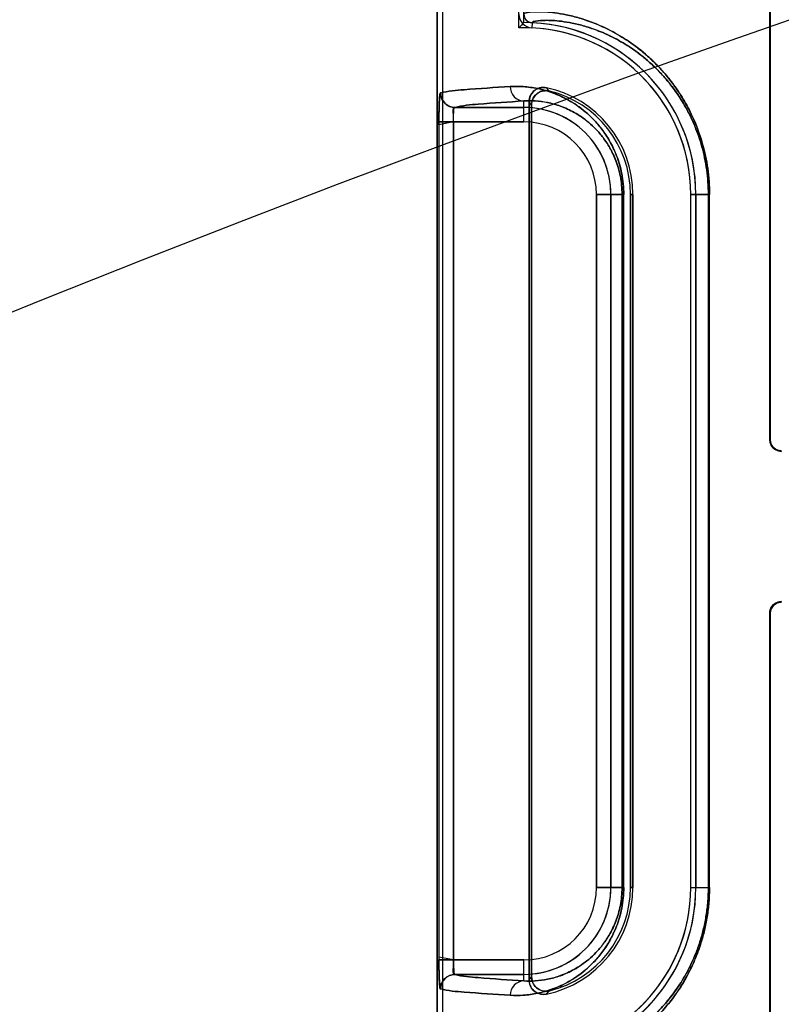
# Model space of a CAD drawing. Header units: millimetres. Extents: x 0 to 297, y 0 to 210.
# Tile 141 of 256: x 56.125 to 56.283, y 157.99 to 158.194. Entities that reach past the tile are written whole.
import ezdxf

# ---------------------------------------------------------------- set-up
doc = ezdxf.new("R2010")
doc.units = ezdxf.units.MM
doc.header["$LTSCALE"] = 16.335
doc.layers.get('0').update_dxf_attribs({"linetype": 'CONTINUOUS'})
for name, color, linetype in [('AXES_REF', 7, 'CONTINUOUS'), ('INTFCLR_1', 7, 'CONTINUOUS'), ('INTFCLR_72935', 7, 'CONTINUOUS')]:
    doc.layers.add(name, color=color, linetype=linetype)

msp = doc.modelspace()

# ---------------------------------------------------------------- linework, layer by layer
at = {"color": 7, "linetype": 'Continuous'}
for radius in [5.8174969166, 5.817, 5.7797484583]:
    msp.add_circle((57.454730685, 154.8339782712), radius, dxfattribs=at)
msp.add_arc((57.454730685, 154.8339782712), 5.76, 278.2771290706, 261.7228709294, dxfattribs=at)
at = {"layer": 'AXES_REF', "color": 9, "linetype": 'Continuous'}
for radius in [5.3067073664, 3.5571461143]:
    msp.add_circle((57.454730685, 154.8339782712), radius, dxfattribs=at)
at = {"layer": 'AXES_REF', "color": 7, "linetype": 'Continuous'}
msp.add_arc((57.454730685, 154.8339782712), 5.892, 143.2753836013, 36.7246163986, dxfattribs=at)
at = {"layer": 'INTFCLR_1', "color": 6, "linetype": 'Continuous'}
for p, q in [((56.2116317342, 158.5359697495), (56.2116317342, 156.9339697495)), ((56.2126896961, 158.5359798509), (56.2126896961, 156.9339697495)), ((56.2806607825, 158.1069697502), (56.2806607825, 158.2809697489)), ((56.2807695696, 158.1069697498), (56.2807695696, 158.2809697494)), ((56.23068969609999, 158.1771904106), (56.23068969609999, 157.9947490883)), ((56.23121462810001, 157.9954073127), (56.23121462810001, 158.1765321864)), ((56.25173739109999, 158.1579697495), (56.25173739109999, 158.0139697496)), ((56.25226232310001, 158.0139697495), (56.25226232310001, 158.1579697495)), ((56.26426232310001, 158.0139697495), (56.26426232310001, 158.1579697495)), ((56.265320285, 158.1579697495), (56.265320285, 158.0139697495)), ((56.2806607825, 157.8969697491), (56.2806607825, 158.0709697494)), ((56.2807695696, 157.8969697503), (56.2807695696, 158.0709697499))]:
    msp.add_line(p, q, dxfattribs=at)
at = {"layer": 'INTFCLR_1', "color": 9, "linetype": 'Continuous'}
for p, q in [((56.23134532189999, 158.1936171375), (56.2312945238, 158.1925603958)), ((56.2296317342, 158.1730216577), (56.2296317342, 158.1773678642)), ((56.2152981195, 158.1760212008), (56.2296317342, 158.1760212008)), ((56.2119781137, 158.1730216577), (56.2119781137, 157.9989178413)), ((56.2296317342, 158.1730216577), (56.2119781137, 158.1730216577)), ((56.21497497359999, 157.9989178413), (56.21497497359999, 158.1730216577)), ((56.2446836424, 158.0139697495), (56.2446836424, 158.1579697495)), ((56.2503559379, 158.1579697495), (56.2446836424, 158.1579697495)), ((56.2476831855, 158.1579697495), (56.2476831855, 158.0139697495)), ((56.2500053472, 158.1579697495), (56.2500053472, 158.0139697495)), ((56.2503559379, 158.0139697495), (56.2503559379, 158.1579697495)), ((56.25226232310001, 158.1579697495), (56.25173739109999, 158.1579697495)), ((56.26426232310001, 158.1579697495), (56.2681525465, 158.1579697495)), ((56.2679312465, 158.1579697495), (56.2679312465, 158.0139697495)), ((56.2681525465, 158.0139697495), (56.2681525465, 158.1579697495)), ((56.2806607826, 158.1069697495), (56.28076956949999, 158.1069697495)), ((56.2830629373, 158.1046866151), (56.2830629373, 158.104580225)), ((56.2830629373, 158.073359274), (56.2830629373, 158.0732528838)), ((56.28076956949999, 158.0709697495), (56.2806607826, 158.0709697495)), ((56.2446836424, 158.0139697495), (56.2503559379, 158.0139697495)), ((56.25173739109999, 158.0139697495), (56.25226232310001, 158.0139697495)), ((56.26426232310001, 158.0139697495), (56.2681525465, 158.0139697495)), ((56.21497497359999, 157.9989178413), (56.2296317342, 157.9989178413)), ((56.2296317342, 157.9945716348), (56.2296317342, 157.9989178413)), ((56.2296317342, 157.9959182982), (56.2152981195, 157.9959182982))]:
    msp.add_line(p, q, dxfattribs=at)
at = {"layer": 'INTFCLR_1', "color": 7, "linetype": 'Continuous'}
for p, q in [((56.21497497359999, 157.9989178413), (56.21197682, 157.9994974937)), ((56.2119781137, 157.9989178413), (56.21497497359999, 157.9989178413))]:
    msp.add_line(p, q, dxfattribs=at)
msp.add_lwpolyline([(56.2830629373, 158.1046866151), (56.2829812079, 158.1046877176), (56.2828987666, 158.1046917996), (56.2828157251, 158.1046989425), (56.2827315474, 158.1047093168), (56.2826470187, 158.1047229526), (56.2825642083, 158.1047394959), (56.2824838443, 158.1047586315), (56.2824053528, 158.1047803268), (56.2823288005, 158.1048044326)], dxfattribs=at)
at = {"layer": 'INTFCLR_1', "color": 6, "linetype": 'Continuous'}
for centre, radius, start, end in [((56.2314318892, 158.1954152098), 0.0028581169, 179.9999882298, 267.2452073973), ((56.2314318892, 158.1954152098), 0.001800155, 180, 267.24443316), ((56.2296317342, 158.1579697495), 0.03568855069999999, 2.350000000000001e-08, 87.2478819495), ((56.2296317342, 158.1579697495), 0.0346305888, 1.1159e-06, 87.24788268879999), ((56.2296317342, 158.1579697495), 0.0226305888, 1.7076e-06, 78.1110818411), ((56.2296317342, 158.1579697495), 0.0221056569, 1.409e-07, 76.16476393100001), ((56.2296317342, 158.0139697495), 0.0346305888, 272.7519890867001, 359.9999983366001), ((56.2296317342, 158.0139697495), 0.03568855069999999, 272.7520534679, 360), ((56.2296317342, 158.0139697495), 0.0226305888, 281.8889179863, 359.9999974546), ((56.2296317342, 158.0139697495), 0.0221056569, 283.8352360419, 2.365e-07)]:
    msp.add_arc(centre, radius, start, end, dxfattribs=at)
at = {"layer": 'INTFCLR_1', "color": 9, "linetype": 'Continuous'}
for centre, radius, start, end in [((56.19201062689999, 158.1407404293), 0.05777741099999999, 42.0440516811, 42.95981976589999), ((56.19220081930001, 158.1459572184), 0.0495671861, 38.0856590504, 39.0588528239), ((56.2296317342, 158.1579697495), 0.0180514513, 4.199999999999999e-09, 90.00000000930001), ((56.2296317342, 158.1579697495), 0.0150519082, 2.598e-07, 89.99999993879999), ((56.2296317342, 158.0139697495), 0.0180514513, 269.9999999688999, 360), ((56.2296317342, 158.0139697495), 0.0150519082, 270.0000000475, 359.9999997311), ((56.19220081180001, 158.0259822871), 0.04956719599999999, 320.9411467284, 321.9143403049), ((56.192010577, 158.0311991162), 0.0577774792, 317.040180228, 317.9559472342)]:
    msp.add_arc(centre, radius, start, end, dxfattribs=at)
for points, knots in [([(56.2296317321, 158.1954153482), (56.2296317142, 158.19549852), (56.2299255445, 158.1956642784), (56.2308105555, 158.1958389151), (56.23230026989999, 158.19593599), (56.2341959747, 158.1958768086), (56.2361955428, 158.1956825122), (56.2385597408, 158.1952821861), (56.2407522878, 158.1947332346), (56.2426814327, 158.1941200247), (56.2448732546, 158.1933114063), (56.2478326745, 158.1919601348), (56.2508378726, 158.190170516), (56.2533633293, 158.1883424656), (56.25538617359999, 158.1866621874), (56.25744550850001, 158.1846846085), (56.2595156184, 158.1823614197), (56.26118051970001, 158.1801400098), (56.2624793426, 158.178135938), (56.2638069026, 158.175849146), (56.265012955, 158.1733313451), (56.26605715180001, 158.1705848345), (56.2667684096, 158.1683096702), (56.2673617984, 158.1658809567), (56.26796580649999, 158.1624349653), (56.2681525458, 158.1597647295), (56.2681525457, 158.1579697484)], [0, 0, 0, 0, 0.0041251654, 0.0132567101, 0.04827247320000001, 0.0750913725, 0.1081005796, 0.1475768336, 0.1940064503, 0.2200398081, 0.2479521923, 0.3098400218, 0.3811074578, 0.4210144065, 0.464380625, 0.5114269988, 0.5624909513, 0.6185507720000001, 0.6489188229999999, 0.6808977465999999, 0.7496560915, 0.7870631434, 0.8265668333, 0.8678076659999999, 0.9109723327, 1, 1, 1, 1]), ([(56.2313453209, 158.1936171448), (56.2313444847, 158.1938661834), (56.232665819, 158.1940214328), (56.2337991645, 158.1941525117), (56.2356974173, 158.1940990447), (56.237562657, 158.1939243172), (56.2398155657, 158.1935506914), (56.2418926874, 158.1930339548), (56.24372457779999, 158.1924537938), (56.2458063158, 158.1916876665), (56.2486172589, 158.1904042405), (56.2514722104, 158.1887016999), (56.253871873, 158.1869606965), (56.2557944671, 158.1853592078), (56.2577520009, 158.183473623), (56.2597194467, 158.1812579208), (56.2613021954, 158.179138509), (56.2625367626, 158.1772261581), (56.2637992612, 158.175042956), (56.2649458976, 158.1726393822), (56.2659385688, 158.1700175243), (56.26661497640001, 158.1678450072), (56.26717921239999, 158.1655257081), (56.2677536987, 158.1622343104), (56.2679312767, 158.1596841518), (56.2679312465, 158.1579697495)], [0, 0, 0, 0, 0.0129799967, 0.0479265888, 0.0746769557, 0.107558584, 0.1468339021, 0.1931237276, 0.2191172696, 0.2469357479, 0.3087068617, 0.3798727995, 0.4197668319, 0.4631378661, 0.5101807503, 0.5612954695, 0.617412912, 0.6478519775, 0.679892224, 0.7488153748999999, 0.7863305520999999, 0.8259450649, 0.8673308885, 0.9106451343, 1, 1, 1, 1]), ([(56.2123042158, 158.1790207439), (56.2138943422, 158.1794515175), (56.2187641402, 158.1798181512), (56.2235762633, 158.180191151), (56.2267689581, 158.1803674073)], [0, 0, 0, 0, 0.3400295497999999, 1, 1, 1, 1]), ([(56.2267689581, 158.1803674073), (56.2276775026, 158.1804175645), (56.2295802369, 158.1804041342), (56.2325434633, 158.1799992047), (56.23572086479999, 158.1791014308), (56.2384433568, 158.1778528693), (56.2406753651, 158.1764636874), (56.2424329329, 158.1751257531), (56.244189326, 158.173480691), (56.2459125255, 158.1714619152), (56.2472347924, 158.1694562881), (56.2482107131, 158.1675873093), (56.24890509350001, 158.1659707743), (56.2495066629, 158.1641825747), (56.2499783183, 158.1622351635), (56.2502849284, 158.1601452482), (56.250355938, 158.1587056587), (56.2503559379, 158.1579697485)], [0, 0, 0, 0, 0.0750554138, 0.1564841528, 0.2459854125, 0.3464640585, 0.4023384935, 0.4625915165, 0.5283646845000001, 0.6004622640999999, 0.6810443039, 0.7258982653, 0.7742486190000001, 0.8260106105, 0.8813405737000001, 0.9392984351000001, 1, 1, 1, 1]), ([(56.2267689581, 158.1803674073), (56.2267727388, 158.1796082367), (56.2273555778, 158.1780503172), (56.2288970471, 158.1773718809), (56.2296317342, 158.1773678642)], [0, 0, 0, 0, 0.5081941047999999, 1, 1, 1, 1]), ([(56.2296317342, 158.1773678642), (56.22646793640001, 158.1771916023), (56.221699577, 158.1768187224), (56.2168731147, 158.1764518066), (56.2152981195, 158.1760212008)], [0, 0, 0, 0, 0.659940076, 1, 1, 1, 1]), ([(56.2296317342, 158.1773678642), (56.2304116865, 158.1774177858), (56.2320471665, 158.1774198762), (56.234598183, 158.1770869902), (56.2373383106, 158.1763248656), (56.2396891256, 158.1752529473), (56.2416177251, 158.1740548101), (56.24313882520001, 158.1728972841), (56.2446595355, 158.1714711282), (56.2461529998, 158.1697175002), (56.2472984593, 158.1679741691), (56.2481444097, 158.166348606), (56.2487466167, 158.1649414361), (56.2492684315, 158.1633837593), (56.2496777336, 158.161686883), (56.24994371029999, 158.1598658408), (56.2500053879, 158.1586112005), (56.2500053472, 158.1579697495)], [0, 0, 0, 0, 0.0744477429, 0.1553151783, 0.2443339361, 0.3444117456, 0.4002041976, 0.4603600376, 0.5261873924, 0.5984175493, 0.6792891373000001, 0.724268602, 0.7728488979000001, 0.8249350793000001, 0.8805719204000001, 0.9388974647, 1, 1, 1, 1]), ([(56.2503559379, 158.0139697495), (56.2503559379, 158.0132418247), (56.2502858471, 158.0118052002), (56.2499817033, 158.0097214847), (56.2495110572, 158.0077728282), (56.2489134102, 158.0059909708), (56.2482232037, 158.004379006), (56.2474683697, 158.0029281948), (56.2466676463, 158.0016221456), (56.24558988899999, 158.0000997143), (56.2441923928, 157.9984622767), (56.2424393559, 157.996819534), (56.2406892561, 157.9954855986), (56.2384634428, 157.9940977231), (56.23574565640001, 157.9928471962), (56.23303170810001, 157.9920768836), (56.2309789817, 157.9917263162), (56.2290825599, 157.9915319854), (56.2276797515, 157.9915218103), (56.2267689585, 157.9915720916)], [0, 0, 0, 0, 0.0600375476, 0.1184073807, 0.1734336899, 0.2251567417, 0.2732358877, 0.317912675, 0.3599266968, 0.3994875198, 0.4716710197, 0.5370331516, 0.5972817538, 0.6528632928, 0.7531314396, 0.8428522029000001, 0.8846845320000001, 0.924765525, 1, 1, 1, 1]), ([(56.2500053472, 158.0139697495), (56.2500053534, 158.0133352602), (56.2499445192, 158.0120831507), (56.2496806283, 158.0102673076), (56.2492722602, 158.008569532), (56.2487538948, 158.0070177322), (56.2481552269, 158.0056143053), (56.2473091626, 158.0039822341), (56.2461596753, 158.0022297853), (56.2446620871, 158.0004712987), (56.2431442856, 157.9990471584), (56.2416297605, 157.9978931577), (56.2397064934, 157.9966961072), (56.2373595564, 157.9956224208), (56.2346155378, 157.9948555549), (56.2320557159, 157.9945197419), (56.23041361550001, 157.9945215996), (56.2296317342, 157.9945716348)], [0, 0, 0, 0, 0.0604394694, 0.1191901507, 0.1745415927, 0.2265538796, 0.274859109, 0.3197301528, 0.4015414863, 0.4738574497, 0.5392651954, 0.5994277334, 0.6549322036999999, 0.7548092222, 0.844057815, 0.9253680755, 1, 1, 1, 1]), ([(56.2681525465, 158.0139697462), (56.2681525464, 158.0129493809), (56.2680724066, 158.0109292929), (56.2677762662, 158.0084349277), (56.2674320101, 158.0064997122), (56.2670328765, 158.0046597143), (56.2664333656, 158.0024744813), (56.2655712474, 158.0000165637), (56.2643243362, 157.9970916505), (56.2629034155, 157.9944461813), (56.2613569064, 157.9920757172), (56.2598599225, 157.9900239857), (56.2583011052, 157.9881838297), (56.2567058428, 157.986544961), (56.2552005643, 157.9851252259), (56.2540394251, 157.9841541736), (56.25326119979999, 157.983553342)], [0, 0, 0, 0, 0.08730654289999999, 0.172772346, 0.2147041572, 0.2554545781, 0.333839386, 0.4084135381, 0.4781495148, 0.6057562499, 0.6646647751, 0.7202336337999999, 0.8229921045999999, 0.870654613, 0.9158756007, 1, 1, 1, 1]), ([(56.2679312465, 158.0139697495), (56.267931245, 158.0129951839), (56.2678550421, 158.0110658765), (56.2675734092, 158.0086835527), (56.267246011, 158.0068352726), (56.2668664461, 158.0050780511), (56.2662963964, 158.0029913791), (56.2654765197, 158.0006442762), (56.2642911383, 157.9978522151), (56.2629400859, 157.9953268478), (56.2614696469, 157.9930643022), (56.26004654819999, 157.9911067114), (56.2585648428, 157.9893513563), (56.2570482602, 157.9877883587), (56.25561789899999, 157.9864351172), (56.2545142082, 157.9855097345), (56.25377456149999, 157.9849371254)], [0, 0, 0, 0, 0.08744030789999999, 0.1730280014, 0.2150149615, 0.2558178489, 0.3342943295, 0.4089207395, 0.4787086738, 0.6063040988, 0.6652024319, 0.7207237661, 0.8233711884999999, 0.8709430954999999, 0.9160744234, 1, 1, 1, 1]), ([(56.2152981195, 157.9959182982), (56.21687313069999, 157.9954877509), (56.2216995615, 157.9951207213), (56.22646793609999, 157.9947478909), (56.2296317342, 157.9945716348)], [0, 0, 0, 0, 0.3400599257, 1, 1, 1, 1]), ([(56.2296317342, 157.9945716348), (56.22889704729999, 157.994567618), (56.2273555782, 157.9938891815), (56.2267727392, 157.9923312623), (56.2267689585, 157.9915720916)], [0, 0, 0, 0, 0.4918058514, 1, 1, 1, 1]), ([(56.2267689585, 157.9915720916), (56.22357626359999, 157.991748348), (56.2187641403, 157.9921213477), (56.2138943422, 157.9924879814), (56.21230421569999, 157.9929187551)], [0, 0, 0, 0, 0.6599704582, 1, 1, 1, 1])]:
    msp.add_open_spline(points, degree=3, knots=knots, dxfattribs=at)
at = {"layer": 'INTFCLR_1', "color": 6, "linetype": 'Continuous'}
for points, knots in [([(56.2342939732, 158.1801148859), (56.2338240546, 158.1802138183), (56.2328193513, 158.1801785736), (56.2312504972, 158.1792936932), (56.2306896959, 158.1779716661), (56.2306896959, 158.1771904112)], [0, 0, 0, 0, 0.2757344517, 0.5514160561, 1, 1, 1, 1]), ([(56.23121462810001, 158.1765321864), (56.23121462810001, 158.1770220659), (56.2314649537, 158.1780144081), (56.2326942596, 158.1793783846), (56.23414317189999, 158.1796248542), (56.2349178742, 158.1794340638)], [0, 0, 0, 0, 0.2761842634, 0.5501881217, 1, 1, 1, 1]), ([(56.2830629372, 158.1045802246), (56.28260031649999, 158.1045778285), (56.2813540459, 158.1049213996), (56.2806607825, 158.1062152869), (56.2806607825, 158.1069697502)], [0, 0, 0, 0, 0.380109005, 1, 1, 1, 1]), ([(56.2806607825, 158.0709697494), (56.2806607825, 158.0714446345), (56.2810234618, 158.0726918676), (56.28231979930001, 158.0733631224), (56.2830629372, 158.0733592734)], [0, 0, 0, 0, 0.3898787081, 1, 1, 1, 1]), ([(56.2807695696, 158.0709697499), (56.2807695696, 158.0714474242), (56.28114087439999, 158.0726437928), (56.2823757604, 158.0732559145), (56.2830629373, 158.0732528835)], [0, 0, 0, 0, 0.4100708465, 1, 1, 1, 1]), ([(56.2152981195, 157.9959182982), (56.2148040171, 157.9959853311), (56.21512652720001, 157.9976042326), (56.21497180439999, 157.9984069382), (56.21497497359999, 157.9989178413)], [0, 0, 0, 0, 0.4939159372, 1, 1, 1, 1]), ([(56.21230421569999, 157.9929187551), (56.2123050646, 157.9936835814), (56.2129434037, 157.9952751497), (56.21453430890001, 157.9959174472), (56.2152981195, 157.9959182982)], [0, 0, 0, 0, 0.5003322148, 1, 1, 1, 1]), ([(56.2349178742, 157.9925054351), (56.2344422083, 157.9923882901), (56.2334187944, 157.992394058), (56.2318004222, 157.9932615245), (56.23121462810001, 157.994609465), (56.23121462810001, 157.9954073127)], [0, 0, 0, 0, 0.2761837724, 0.5501894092, 1, 1, 1, 1]), ([(56.2306896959, 157.9947490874), (56.2306896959, 157.9942688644), (56.2309311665, 157.9932929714), (56.2321202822, 157.9919400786), (56.2335294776, 157.9916636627), (56.2342939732, 157.9918246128)], [0, 0, 0, 0, 0.2757362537, 0.5514164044, 1, 1, 1, 1])]:
    msp.add_open_spline(points, degree=3, knots=knots, dxfattribs=at)
at = {"layer": 'INTFCLR_1', "color": 7, "linetype": 'Continuous'}
for points, knots in [([(56.2123409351, 158.1790587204), (56.21222276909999, 158.1791994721), (56.2121172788, 158.1779479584), (56.2120463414, 158.1772051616), (56.2119883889, 158.175111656), (56.2119781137, 158.1737801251), (56.2119781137, 158.1730216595)], [0, 0, 0, 0, 0.090819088, 0.3065073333, 0.6251820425, 1, 1, 1, 1]), ([(56.2119781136, 158.173021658), (56.2119781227, 158.173576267), (56.2119866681, 158.1746425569), (56.2120170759, 158.1766476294), (56.2121314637, 158.1780926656), (56.21230421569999, 158.1790207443)], [0, 0, 0, 0, 0.2766750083, 0.5320067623, 1, 1, 1, 1]), ([(56.2152981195, 158.1760212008), (56.21453430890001, 158.1760220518), (56.2129434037, 158.1766643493), (56.2123050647, 158.1782559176), (56.2123042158, 158.1790207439)], [0, 0, 0, 0, 0.4996677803, 1, 1, 1, 1]), ([(56.2123409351, 158.1790587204), (56.2123372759, 158.1782886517), (56.2129656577, 158.1766825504), (56.2145688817, 158.1760365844), (56.2153344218, 158.1760402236)], [0, 0, 0, 0, 0.5014745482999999, 1, 1, 1, 1]), ([(56.21497497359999, 158.1730216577), (56.2149749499, 158.1735237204), (56.21514005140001, 158.1743281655), (56.2147958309, 158.1759527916), (56.2152981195, 158.1760212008)], [0, 0, 0, 0, 0.4975901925, 1, 1, 1, 1]), ([(56.21497497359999, 158.1730216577), (56.2149749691, 158.1732146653), (56.2149788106, 158.1739692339), (56.2150468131, 158.1750247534), (56.21511619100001, 158.1756722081), (56.2152597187, 158.1760845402), (56.2153344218, 158.1760402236)], [0, 0, 0, 0, 0.1877948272, 0.7473227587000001, 0.9154867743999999, 1, 1, 1, 1]), ([(56.2830629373, 158.1046866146), (56.2825132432, 158.1046942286), (56.2813014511, 158.1051231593), (56.2807665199, 158.1063517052), (56.2807695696, 158.1069697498)], [0, 0, 0, 0, 0.4707546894, 1, 1, 1, 1]), ([(56.21197682, 157.9994974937), (56.21197509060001, 157.9991111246), (56.211979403, 157.9981601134), (56.2119919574, 157.9968670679), (56.2120208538, 157.9956545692), (56.21206773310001, 157.9945853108), (56.2121074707, 157.9936830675), (56.2122137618, 157.9931425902), (56.2122556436, 157.9929319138), (56.21230421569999, 157.9929187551)], [0, 0, 0, 0, 0.1753970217, 0.4315905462, 0.5876692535, 0.7243269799, 0.9227195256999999, 0.9771554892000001, 1, 1, 1, 1]), ([(56.21230421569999, 157.9929187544), (56.2121883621, 157.9934196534), (56.21202824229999, 157.994596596), (56.2120016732, 157.9966062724), (56.2119781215, 157.9981003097), (56.2119781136, 157.9989178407)], [0, 0, 0, 0, 0.2545329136, 0.592420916, 1, 1, 1, 1])]:
    msp.add_open_spline(points, degree=3, knots=knots, dxfattribs=at)
msp.add_open_spline([(56.2823288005, 158.1048044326), (56.2818368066, 158.104968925), (56.281109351, 158.1052526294), (56.2811093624, 158.105771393)], degree=3, dxfattribs=at)
at = {"layer": 'INTFCLR_72935', "color": 6, "linetype": 'Continuous'}
for p, q in [((56.2116317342, 156.9339697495), (56.2116317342, 158.5359697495)), ((56.2126896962, 158.5359899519), (56.2126896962, 156.9339697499)), ((56.2285737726, 158.1925841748), (56.2285737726, 158.5362932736)), ((56.2296317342, 158.1936583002), (56.2296317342, 158.5363134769)), ((56.2806607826, 158.2809697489), (56.2806607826, 158.1069697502)), ((56.28076956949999, 158.2809697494), (56.28076956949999, 158.1069697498)), ((56.23068969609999, 157.9947490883), (56.23068969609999, 158.1771904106)), ((56.23121462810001, 158.1765321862), (56.23121462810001, 157.9954073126)), ((56.25173739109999, 158.0139697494), (56.25173739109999, 158.1579697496)), ((56.25226232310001, 158.1579697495), (56.25226232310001, 158.0139697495)), ((56.2642623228, 158.0139697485), (56.2642623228, 158.1579697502)), ((56.265320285, 158.0139697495), (56.265320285, 158.1579697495)), ((56.2806607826, 158.0709697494), (56.2806607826, 157.8969697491)), ((56.28076956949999, 158.0709697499), (56.28076956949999, 157.8969697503))]:
    msp.add_line(p, q, dxfattribs=at)
at = {"layer": 'INTFCLR_72935', "color": 9, "linetype": 'Continuous'}
for p, q in [((56.2296317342, 158.1730216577), (56.2296317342, 158.1773678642)), ((56.2296317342, 158.1760212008), (56.2152981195, 158.1760212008)), ((56.2119781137, 158.173021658), (56.2119781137, 157.9989178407)), ((56.21497497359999, 158.1730216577), (56.21497497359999, 157.9989178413)), ((56.21497497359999, 158.1730216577), (56.2296317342, 158.1730216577)), ((56.2446836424, 158.1579697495), (56.2446836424, 158.0139697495)), ((56.2446836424, 158.1579697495), (56.2503559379, 158.1579697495)), ((56.2476831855, 158.0139697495), (56.2476831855, 158.1579697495)), ((56.2500053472, 158.0139697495), (56.2500053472, 158.1579697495)), ((56.250355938, 158.0139697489), (56.250355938, 158.1579697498)), ((56.25173739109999, 158.1579697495), (56.25226232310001, 158.1579697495)), ((56.2681525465, 158.1579697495), (56.26426232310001, 158.1579697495)), ((56.2679312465, 158.0139697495), (56.2679312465, 158.1579697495)), ((56.2681525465, 158.0139697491), (56.2681525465, 158.1579697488)), ((56.28076956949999, 158.1069697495), (56.2806607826, 158.1069697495)), ((56.2830629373, 158.104580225), (56.2830629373, 158.1046866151)), ((56.2830629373, 158.0732528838), (56.2830629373, 158.073359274)), ((56.2806607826, 158.0709697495), (56.28076956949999, 158.0709697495)), ((56.2503559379, 158.0139697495), (56.2446836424, 158.0139697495)), ((56.25226232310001, 158.0139697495), (56.25173739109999, 158.0139697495)), ((56.26426232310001, 158.0139697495), (56.2681525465, 158.0139697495)), ((56.2296317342, 157.9989178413), (56.2119781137, 157.9989178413)), ((56.2296317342, 157.9945716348), (56.2296317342, 157.9989178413)), ((56.2152981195, 157.9959182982), (56.2296317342, 157.9959182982))]:
    msp.add_line(p, q, dxfattribs=at)
at = {"layer": 'INTFCLR_72935', "color": 7, "linetype": 'Continuous'}
for p, q in [((56.21497497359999, 158.1730216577), (56.21197682, 158.1724420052)), ((56.2119781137, 158.1730216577), (56.21497497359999, 158.1730216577))]:
    msp.add_line(p, q, dxfattribs=at)
for points in [[(56.2823319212, 158.1048033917), (56.2824069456, 158.1047798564), (56.2824836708, 158.104758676), (56.2825620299, 158.1047399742), (56.2826419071, 158.1047238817), (56.2827232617, 158.1047105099), (56.28280613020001, 158.104699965), (56.28289045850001, 158.104692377), (56.2829760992, 158.1046878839), (56.2830629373, 158.1046866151)], [(56.2830629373, 158.0732528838), (56.282981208, 158.0732517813), (56.2828987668, 158.0732476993), (56.2828157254, 158.0732405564), (56.2827315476, 158.0732301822), (56.282647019, 158.0732165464), (56.28256420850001, 158.0732000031), (56.2824838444, 158.0731808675), (56.2824053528, 158.0731591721), (56.2823288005, 158.0731350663)]]:
    msp.add_lwpolyline(points, dxfattribs=at)
at = {"layer": 'INTFCLR_72935', "color": 6, "linetype": 'Continuous'}
for centre, radius, start, end in [((56.2994108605, 158.1238711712), 0.0986882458, 134.9967146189, 135.8720288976), ((56.2296317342, 158.1579697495), 0.03568855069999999, 0, 90), ((56.2296317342, 158.1579697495), 0.0346305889, 1.1159e-06, 91.75065371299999), ((56.2296317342, 158.1579697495), 0.0226305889, 1.7076e-06, 78.11108184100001), ((56.2296317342, 158.1579697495), 0.0221056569, 2.407e-07, 76.16476395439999), ((56.2296317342, 158.0139697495), 0.0346305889, 268.2493463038, 359.9999983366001), ((56.2296317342, 158.0139697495), 0.03568855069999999, 270, 359.9999999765), ((56.2296317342, 158.0139697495), 0.0226305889, 281.8889179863, 359.9999974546), ((56.2296317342, 158.0139697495), 0.0221056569, 283.835236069, 359.9999998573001)]:
    msp.add_arc(centre, radius, start, end, dxfattribs=at)
at = {"layer": 'INTFCLR_72935', "color": 9, "linetype": 'Continuous'}
for centre, radius, start, end in [((56.1920105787, 158.1407403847), 0.0577774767, 42.0440525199, 42.9598195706), ((56.19220081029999, 158.1459572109), 0.0495671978, 38.0856594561, 39.0588530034), ((56.2296317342, 158.1579697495), 0.0180514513, 0, 89.99999998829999), ((56.2296317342, 158.1579697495), 0.0150519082, 2.598e-07, 89.99999993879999), ((56.2296317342, 158.0139697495), 0.0180514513, 270.000000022, 359.9999999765), ((56.2296317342, 158.0139697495), 0.0150519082, 270.0000000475, 359.9999997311), ((56.19220082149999, 158.0259822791), 0.04956718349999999, 320.9411468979, 321.9143407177), ((56.19201062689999, 158.0311990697), 0.05777741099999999, 317.0401802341, 317.9559483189)]:
    msp.add_arc(centre, radius, start, end, dxfattribs=at)
for points, knots in [([(56.2681525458, 158.1579697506), (56.2681525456, 158.1597627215), (56.267966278, 158.1624292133), (56.2673641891, 158.1658687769), (56.2667735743, 158.1682903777), (56.2660654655, 158.1705605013), (56.2650253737, 158.1733023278), (56.263823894, 158.175816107), (56.2625011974, 158.1781001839), (56.26120253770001, 158.1801090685), (56.25983515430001, 158.181936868), (56.2584219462, 158.1835890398), (56.2570711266, 158.1850439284), (56.25481524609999, 158.1872108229), (56.2516038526, 158.1897129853), (56.2483661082, 158.1916435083), (56.2459411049, 158.1928240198), (56.2437837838, 158.1937404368), (56.2412908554, 158.1945989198), (56.2385446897, 158.1952856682), (56.2361719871, 158.1956858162), (56.2341689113, 158.1958787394), (56.2322785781, 158.1959354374), (56.2307989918, 158.1958372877), (56.2299206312, 158.1956626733), (56.229631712, 158.1954975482), (56.22963173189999, 158.1954153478)], [0, 0, 0, 0, 0.0889302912, 0.1320109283, 0.1731077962, 0.212468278, 0.2498811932, 0.3184911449, 0.3503407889, 0.3807521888, 0.4370994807, 0.4633826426, 0.4885643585, 0.5355429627, 0.6183983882, 0.6898525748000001, 0.7220784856, 0.7521177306, 0.8060655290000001, 0.8526625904, 0.8923367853, 0.9253917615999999, 0.9521384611, 0.9869002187, 0.9959229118, 1, 1, 1, 1]), ([(56.2679312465, 158.1579697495), (56.26793124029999, 158.1596822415), (56.2677541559, 158.1622288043), (56.267181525, 158.1655138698), (56.2666199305, 158.1678262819), (56.2659465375, 158.1699941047), (56.264957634, 158.1726119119), (56.2638152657, 158.1750117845), (56.262557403, 158.1771922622), (56.261322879, 158.1791093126), (56.2600230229, 158.180853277), (56.2586794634, 158.1824292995), (56.2573956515, 158.1838167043), (56.2552523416, 158.1858819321), (56.2522009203, 158.1882654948), (56.2491247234, 158.1901028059), (56.246820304, 158.1912246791), (56.2447718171, 158.192094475), (56.2424034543, 158.1929073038), (56.2398013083, 158.1935538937), (56.2375401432, 158.1939274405), (56.23567143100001, 158.1941010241), (56.233779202, 158.1941512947), (56.2326521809, 158.1940214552), (56.23134448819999, 158.1938632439), (56.2313453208, 158.1936171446)], [0, 0, 0, 0, 0.0892574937, 0.1324858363, 0.1737178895, 0.2131948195, 0.2507247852, 0.3195072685, 0.3514092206, 0.3818863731, 0.4383142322, 0.4646003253, 0.489806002, 0.5368107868, 0.6196019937, 0.6909815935, 0.7231289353, 0.7531316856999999, 0.8069425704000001, 0.8533911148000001, 0.8928871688, 0.9258110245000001, 0.952476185, 0.9871728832, 1, 1, 1, 1]), ([(56.2267689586, 158.1803674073), (56.22357626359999, 158.180191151), (56.2187641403, 158.1798181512), (56.2138943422, 158.1794515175), (56.21230421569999, 158.1790207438)], [0, 0, 0, 0, 0.6599704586, 1, 1, 1, 1]), ([(56.2503559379, 158.1579697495), (56.2503559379, 158.1586976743), (56.2502858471, 158.1601342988), (56.2499817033, 158.1622180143), (56.2495110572, 158.1641666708), (56.2489134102, 158.1659485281), (56.2482232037, 158.1675604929), (56.2474683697, 158.1690113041), (56.2466676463, 158.1703173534), (56.24558988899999, 158.1718397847), (56.2441923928, 158.1734772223), (56.2424393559, 158.1751199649), (56.2406892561, 158.1764539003), (56.2384634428, 158.1778417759), (56.23574565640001, 158.1790923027), (56.23303170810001, 158.1798626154), (56.2309789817, 158.1802131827), (56.2290825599, 158.1804075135), (56.2276797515, 158.1804176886), (56.2267689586, 158.1803674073)], [0, 0, 0, 0, 0.0600375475, 0.1184073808, 0.1734336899, 0.2251567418, 0.2732358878, 0.3179126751, 0.3599266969, 0.3994875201, 0.47167102, 0.537033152, 0.5972817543, 0.6528632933, 0.7531314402, 0.8428522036, 0.8846845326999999, 0.9247655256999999, 1, 1, 1, 1]), ([(56.2267689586, 158.1803674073), (56.2267727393, 158.1796082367), (56.2273555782, 158.1780503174), (56.22889704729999, 158.1773718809), (56.2296317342, 158.1773678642)], [0, 0, 0, 0, 0.5081941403, 1, 1, 1, 1]), ([(56.2152981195, 158.1760212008), (56.21687313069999, 158.1764517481), (56.2216995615, 158.1768187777), (56.22646793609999, 158.1771916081), (56.2296317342, 158.1773678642)], [0, 0, 0, 0, 0.3400599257, 1, 1, 1, 1]), ([(56.2500053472, 158.1579697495), (56.2500053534, 158.1586042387), (56.2499445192, 158.1598563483), (56.2496806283, 158.1616721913), (56.2492722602, 158.163369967), (56.2487538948, 158.1649217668), (56.2481552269, 158.1663251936), (56.2473091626, 158.1679572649), (56.2461596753, 158.1697097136), (56.2446620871, 158.1714682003), (56.2431442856, 158.1728923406), (56.2416297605, 158.1740463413), (56.2397064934, 158.1752433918), (56.2373595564, 158.1763170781), (56.2346155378, 158.1770839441), (56.2320557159, 158.1774197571), (56.23041361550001, 158.1774178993), (56.2296317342, 158.1773678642)], [0, 0, 0, 0, 0.0604394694, 0.1191901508, 0.1745415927, 0.2265538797, 0.2748591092, 0.3197301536, 0.4015414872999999, 0.4738574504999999, 0.5392651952, 0.5994277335, 0.6549322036, 0.754809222, 0.8440578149, 0.9253680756, 1, 1, 1, 1]), ([(56.2267689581, 157.9915720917), (56.2276775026, 157.9915219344), (56.2295802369, 157.9915353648), (56.2325434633, 157.9919402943), (56.23572086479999, 157.9928380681), (56.2384433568, 157.9940866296), (56.2406753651, 157.9954758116), (56.2424329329, 157.9968137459), (56.244189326, 157.998458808), (56.2459125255, 158.0004775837), (56.2472347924, 158.0024832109), (56.2482107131, 158.0043521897), (56.24890509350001, 158.0059687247), (56.2495066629, 158.0077569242), (56.2499783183, 158.0097043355), (56.2502849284, 158.0117942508), (56.250355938, 158.0132338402), (56.2503559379, 158.0139697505)], [0, 0, 0, 0, 0.0750554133, 0.1564841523, 0.245985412, 0.3464640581, 0.4023384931, 0.4625915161, 0.5283646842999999, 0.6004622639, 0.6810443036, 0.725898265, 0.7742486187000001, 0.8260106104, 0.8813405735, 0.939298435, 1, 1, 1, 1]), ([(56.2296317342, 157.9945716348), (56.2304116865, 157.9945217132), (56.2320471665, 157.9945196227), (56.234598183, 157.9948525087), (56.2373383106, 157.9956146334), (56.2396891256, 157.9966865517), (56.2416177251, 157.9978846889), (56.24313882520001, 157.9990422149), (56.2446595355, 158.0004683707), (56.2461529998, 158.0022219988), (56.2472984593, 158.0039653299), (56.2481444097, 158.005590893), (56.2487466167, 158.0069980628), (56.2492684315, 158.0085557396), (56.2496777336, 158.010252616), (56.24994371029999, 158.0120736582), (56.2500053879, 158.0133282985), (56.2500053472, 158.0139697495)], [0, 0, 0, 0, 0.07444774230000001, 0.1553151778, 0.244333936, 0.3444117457, 0.4002041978, 0.4603600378, 0.5261873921, 0.5984175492, 0.679289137, 0.7242686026, 0.7728488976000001, 0.8249350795, 0.8805719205, 0.9388974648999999, 1, 1, 1, 1]), ([(56.2532612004, 157.9835533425), (56.2536432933, 157.9838483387), (56.2544151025, 157.9844681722), (56.2559799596, 157.9858289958), (56.25796355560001, 157.9877856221), (56.2602989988, 157.9905425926), (56.2621497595, 157.9932252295), (56.2635642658, 157.9956761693), (56.2646015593, 157.9977432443), (56.2655659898, 158.0000028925), (56.2664300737, 158.0024635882), (56.2670312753, 158.0046528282), (56.2674315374, 158.0064971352), (56.26777610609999, 158.0084337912), (56.2680723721, 158.0109288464), (56.2681525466, 158.0129489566), (56.2681525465, 158.0139697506)], [0, 0, 0, 0, 0.0413029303, 0.084672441, 0.1774040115, 0.2793837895, 0.3934029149, 0.4557061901, 0.5214047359, 0.5911654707, 0.6657815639, 0.744385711, 0.78523801, 0.8272277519, 0.9126577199, 1, 1, 1, 1]), ([(56.2537745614, 157.9849371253), (56.2541381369, 157.9852185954), (56.2548717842, 157.9858094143), (56.2563594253, 157.9871066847), (56.2582445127, 157.9889722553), (56.2604642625, 157.9916018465), (56.262223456, 157.9941612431), (56.2635679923, 157.9965002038), (56.26455468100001, 157.9984740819), (56.2654715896, 158.0006315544), (56.2662933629, 158.0029813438), (56.2668649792, 158.0050716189), (56.2672455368, 158.0068328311), (56.26757329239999, 158.0086824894), (56.26785498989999, 158.0110653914), (56.2679312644, 158.0129947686), (56.2679312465, 158.0139697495)], [0, 0, 0, 0, 0.0412535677, 0.084489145, 0.1770581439, 0.2788900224, 0.3928157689, 0.455146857, 0.5208393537, 0.590686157, 0.6653339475, 0.7440204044, 0.7849349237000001, 0.8269675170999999, 0.9125233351, 1, 1, 1, 1]), ([(56.2296317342, 157.9945716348), (56.22646793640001, 157.9947478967), (56.221699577, 157.9951207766), (56.2168731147, 157.9954876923), (56.2152981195, 157.9959182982)], [0, 0, 0, 0, 0.6599400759, 1, 1, 1, 1]), ([(56.2296317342, 157.9945716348), (56.2288970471, 157.994567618), (56.2273555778, 157.9938891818), (56.2267727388, 157.9923312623), (56.2267689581, 157.9915720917)], [0, 0, 0, 0, 0.491805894, 1, 1, 1, 1]), ([(56.2123042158, 157.9929187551), (56.2138943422, 157.9924879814), (56.2187641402, 157.9921213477), (56.2235762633, 157.991748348), (56.2267689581, 157.9915720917)], [0, 0, 0, 0, 0.3400295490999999, 1, 1, 1, 1])]:
    msp.add_open_spline(points, degree=3, knots=knots, dxfattribs=at)
at = {"layer": 'INTFCLR_72935', "color": 6, "linetype": 'Continuous'}
msp.add_open_spline([(56.23134532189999, 158.1936171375), (56.2308018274, 158.1936432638), (56.22992913, 158.1938848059), (56.2299291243, 158.194428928)], degree=3, dxfattribs=at)
for points, knots in [([(56.2306896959, 158.1771904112), (56.2306896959, 158.1776706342), (56.2309311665, 158.1786465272), (56.2321202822, 158.1799994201), (56.2335294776, 158.1802758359), (56.2342939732, 158.1801148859)], [0, 0, 0, 0, 0.2757362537, 0.5514164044, 1, 1, 1, 1]), ([(56.2349178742, 158.1794340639), (56.2344422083, 158.1795512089), (56.2334187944, 158.179545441), (56.2318004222, 158.1786779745), (56.23121462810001, 158.177330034), (56.23121462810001, 158.1765321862)], [0, 0, 0, 0, 0.2761837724, 0.5501894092, 1, 1, 1, 1]), ([(56.21230421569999, 158.1790207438), (56.2123050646, 158.1782559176), (56.2129434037, 158.1766643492), (56.21453430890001, 158.1760220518), (56.2152981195, 158.1760212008)], [0, 0, 0, 0, 0.5003322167, 1, 1, 1, 1]), ([(56.21497497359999, 158.1730216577), (56.2149732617, 158.1732079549), (56.2149697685, 158.173978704), (56.2150398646, 158.1750212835), (56.2150972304, 158.1757152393), (56.21523626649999, 158.1760421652), (56.2152981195, 158.1760212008)], [0, 0, 0, 0, 0.1826563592, 0.7651859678, 0.9359698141, 1, 1, 1, 1]), ([(56.2806607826, 158.1069697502), (56.2806607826, 158.106494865), (56.2810234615, 158.1052476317), (56.2823197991, 158.1045763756), (56.2830629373, 158.1045802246)], [0, 0, 0, 0, 0.389878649, 1, 1, 1, 1]), ([(56.2830629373, 158.0733592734), (56.2826003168, 158.0733616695), (56.2813540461, 158.0730181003), (56.2806607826, 158.0717242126), (56.2806607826, 158.0709697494)], [0, 0, 0, 0, 0.3801089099, 1, 1, 1, 1]), ([(56.23121462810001, 157.9954073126), (56.23121462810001, 157.9949174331), (56.2314649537, 157.9939250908), (56.2326942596, 157.9925611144), (56.23414317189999, 157.9923146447), (56.2349178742, 157.9925054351)], [0, 0, 0, 0, 0.2761842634, 0.5501881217, 1, 1, 1, 1]), ([(56.2342939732, 157.9918246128), (56.23382405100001, 157.9917256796), (56.2328193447, 157.9917609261), (56.23125049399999, 157.9926458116), (56.2306896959, 157.9939678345), (56.2306896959, 157.9947490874)], [0, 0, 0, 0, 0.2757365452, 0.5514172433, 1, 1, 1, 1])]:
    msp.add_open_spline(points, degree=3, knots=knots, dxfattribs=at)
at = {"layer": 'INTFCLR_72935', "color": 7, "linetype": 'Continuous'}
for points, knots in [([(56.21197682, 158.1724420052), (56.21197509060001, 158.1728283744), (56.211979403, 158.1737793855), (56.2119919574, 158.1750724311), (56.2120208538, 158.1762849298), (56.21206773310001, 158.1773541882), (56.2121074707, 158.1782564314), (56.2122137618, 158.1787969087), (56.2122556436, 158.1790075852), (56.21230421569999, 158.1790207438)], [0, 0, 0, 0, 0.1753970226, 0.4315905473, 0.5876692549, 0.7243269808, 0.9227195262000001, 0.9771554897, 1, 1, 1, 1]), ([(56.21230421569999, 158.1790207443), (56.212188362, 158.1785198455), (56.21202824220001, 158.177342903), (56.2120016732, 158.1753332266), (56.2119781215, 158.1738391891), (56.2119781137, 158.173021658)], [0, 0, 0, 0, 0.2545328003, 0.59242085, 1, 1, 1, 1]), ([(56.28076956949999, 158.1069697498), (56.280769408, 158.1064620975), (56.2811726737, 158.1052537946), (56.2824042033, 158.1046976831), (56.2830629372, 158.1046866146)], [0, 0, 0, 0, 0.4352004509, 1, 1, 1, 1]), ([(56.2830629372, 158.0732528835), (56.28251324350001, 158.0732452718), (56.2813014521, 158.0728163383), (56.2807665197, 158.0715877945), (56.28076956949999, 158.0709697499)], [0, 0, 0, 0, 0.4707545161, 1, 1, 1, 1]), ([(56.2119781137, 157.9989178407), (56.2119781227, 157.9983632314), (56.2119866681, 157.9972969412), (56.2120170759, 157.9952918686), (56.2121314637, 157.9938468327), (56.21230421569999, 157.9929187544)], [0, 0, 0, 0, 0.276675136, 0.5320069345, 1, 1, 1, 1]), ([(56.2123409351, 157.9928807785), (56.21222276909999, 157.9927400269), (56.2121172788, 157.9939915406), (56.2120463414, 157.9947343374), (56.2119883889, 157.996827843), (56.2119781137, 157.9981593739), (56.2119781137, 157.9989178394)], [0, 0, 0, 0, 0.0908190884, 0.3065073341, 0.6251820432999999, 1, 1, 1, 1]), ([(56.21497497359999, 157.9989178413), (56.2149749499, 157.9984157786), (56.21514005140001, 157.9976113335), (56.2147958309, 157.9959867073), (56.2152981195, 157.9959182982)], [0, 0, 0, 0, 0.4975901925, 1, 1, 1, 1]), ([(56.21497497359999, 157.9989178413), (56.2149749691, 157.9987248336), (56.2149788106, 157.9979702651), (56.2150468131, 157.9969147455), (56.21511619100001, 157.9962672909), (56.2152597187, 157.9958549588), (56.2153344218, 157.9958992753)], [0, 0, 0, 0, 0.1877948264, 0.7473227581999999, 0.9154867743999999, 1, 1, 1, 1]), ([(56.2123042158, 157.9929187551), (56.2123050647, 157.9936835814), (56.2129434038, 157.9952751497), (56.21453430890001, 157.9959174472), (56.2152981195, 157.9959182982)], [0, 0, 0, 0, 0.5003322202, 1, 1, 1, 1]), ([(56.2153344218, 157.9958992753), (56.2145688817, 157.9959029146), (56.2129656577, 157.9952569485), (56.2123372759, 157.9936508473), (56.2123409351, 157.9928807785)], [0, 0, 0, 0, 0.498525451, 1, 1, 1, 1])]:
    msp.add_open_spline(points, degree=3, knots=knots, dxfattribs=at)
for points in [[(56.28076956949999, 158.1069697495), (56.2807695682, 158.1064429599), (56.2808167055, 158.1056533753), (56.281316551, 158.1054870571)], [(56.2823288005, 158.0731350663), (56.2818368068, 158.072970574), (56.2811093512, 158.0726868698), (56.2811093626, 158.0721681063)]]:
    msp.add_open_spline(points, degree=3, dxfattribs=at)

doc.saveas('drawing.dxf')
